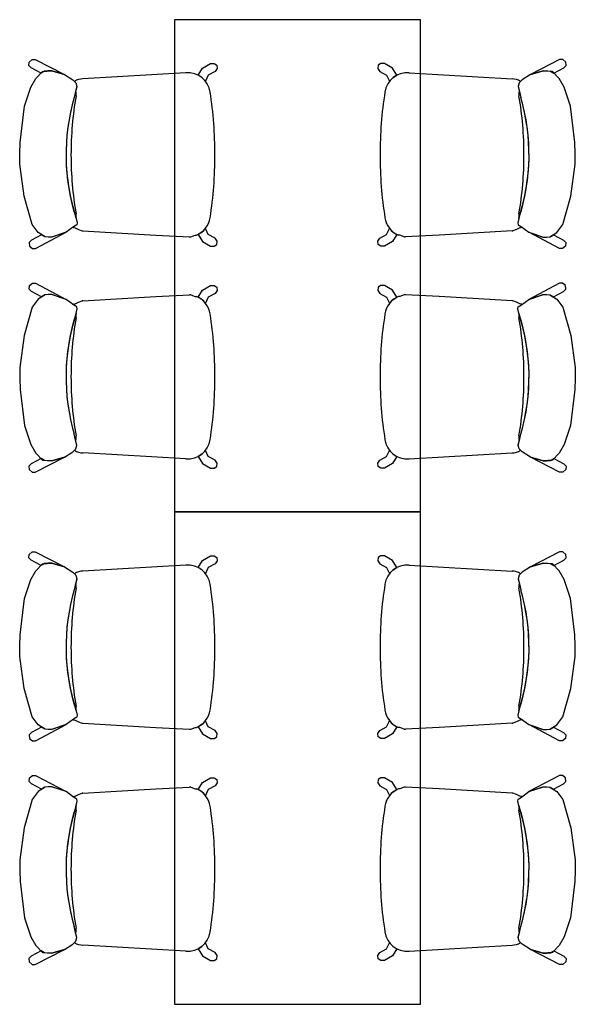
# Model space of a CAD drawing. Header units: metres. Extents: x -1 to 438, y -6 to 53.
# Tile 11 of 149: x 403.51 to 405.09, y 18.73 to 21.53. Entities that reach past the tile are written whole.
import ezdxf

# ---------------------------------------------------------------- set-up
doc = ezdxf.new("R2010")
doc.units = ezdxf.units.M
doc.linetypes.add('CONTINUA', pattern=[0])
doc.layers.add('PA MOBLES ACTUAL', color=7, linetype='CONTINUA', lineweight=25)

msp = doc.modelspace()

# ---------------------------------------------------------------- linework, layer by layer
at = {"layer": 'PA MOBLES ACTUAL', "color": 180, "transparency": 33554687}
for p, q in [((403.5382, 21.3995), (403.5392, 21.4092)), ((403.5451, 21.3926), (403.5382, 21.3995)), ((403.5392, 21.4092), (403.5475, 21.4165)), ((403.5731, 21.3777), (403.5451, 21.3926)), ((403.5475, 21.4165), (403.5565, 21.4165)), ((403.5565, 21.4165), (403.6399, 21.3736)), ((404.032, 21.3918), (404.0541, 21.4048)), ((404.0541, 21.4048), (404.0649, 21.4051)), ((404.0649, 21.4051), (404.0723, 21.4003)), ((404.0723, 21.4003), (404.0737, 21.3906)), ((404.5316, 21.4003), (404.5301, 21.3906)), ((404.5389, 21.4051), (404.5316, 21.4003)), ((404.5497, 21.4048), (404.5389, 21.4051)), ((404.5719, 21.3918), (404.5497, 21.4048)), ((405.0473, 21.4165), (404.964, 21.3736)), ((405.0307, 21.3777), (405.0587, 21.3926)), ((405.0563, 21.4165), (405.0473, 21.4165)), ((405.0646, 21.4092), (405.0563, 21.4165)), ((405.0587, 21.3926), (405.0657, 21.3995)), ((405.0657, 21.3995), (405.0646, 21.4092)), ((403.5581, 21.3623), (403.5769, 21.382)), ((403.5824, 21.3832), (403.5731, 21.3777)), ((403.5769, 21.382), (403.6032, 21.3839)), ((403.5925, 21.3844), (403.5824, 21.3832)), ((403.6032, 21.3844), (403.5925, 21.3844)), ((403.6399, 21.3736), (403.6032, 21.3844)), ((403.6032, 21.3839), (403.6399, 21.3736)), ((403.6399, 21.3736), (403.6634, 21.3585)), ((403.9844, 21.3782), (403.6919, 21.3612)), ((404.0196, 21.3716), (404.032, 21.3918)), ((404.0244, 21.3687), (404.0196, 21.3716)), ((404.0307, 21.3643), (404.0244, 21.3687)), ((404.0404, 21.3546), (404.0307, 21.3643)), ((404.0484, 21.3716), (404.0404, 21.3546)), ((404.068, 21.3821), (404.0484, 21.3716)), ((404.0737, 21.3906), (404.068, 21.3821)), ((404.5301, 21.3906), (404.5358, 21.3821)), ((404.5358, 21.3821), (404.5554, 21.3716)), ((404.5554, 21.3716), (404.5635, 21.3546)), ((404.5635, 21.3546), (404.5731, 21.3643)), ((404.5842, 21.3716), (404.5719, 21.3918)), ((404.5731, 21.3643), (404.5795, 21.3687)), ((404.5795, 21.3687), (404.5842, 21.3716)), ((404.6194, 21.3782), (404.912, 21.3612)), ((404.964, 21.3736), (404.9405, 21.3585)), ((404.964, 21.3736), (405.0006, 21.3844)), ((405.0006, 21.3839), (404.964, 21.3736)), ((405.0006, 21.3844), (405.0113, 21.3844)), ((405.0269, 21.382), (405.0006, 21.3839)), ((405.0113, 21.3844), (405.0214, 21.3832)), ((405.0214, 21.3832), (405.0307, 21.3777)), ((405.0457, 21.3623), (405.0269, 21.382)), ((403.5262, 21.2833), (403.544, 21.3378)), ((403.544, 21.3378), (403.5581, 21.3623)), ((403.6634, 21.3585), (403.6718, 21.3501)), ((403.6746, 21.3397), (403.6671, 21.3087)), ((403.6677, 21.3541), (403.6718, 21.3501)), ((403.6746, 21.3397), (403.6712, 21.3254)), ((403.6718, 21.3501), (403.6746, 21.3397)), ((403.6718, 21.3501), (403.6746, 21.3397)), ((404.932, 21.3501), (404.9292, 21.3397)), ((404.932, 21.3501), (404.9292, 21.3397)), ((404.9292, 21.3397), (404.9327, 21.3254)), ((404.9292, 21.3397), (404.9367, 21.3087)), ((404.9405, 21.3585), (404.932, 21.3501)), ((404.9361, 21.3541), (404.932, 21.3501)), ((405.0598, 21.3378), (405.0457, 21.3623)), ((405.0777, 21.2833), (405.0598, 21.3378)), ((403.6712, 21.3254), (403.6671, 21.3087)), ((404.9327, 21.3254), (404.9367, 21.3087)), ((403.513, 21.1807), (403.5262, 21.2833)), ((405.0908, 21.1807), (405.0777, 21.2833)), ((403.5121, 21.1488), (403.513, 21.1807)), ((405.0918, 21.1488), (405.0908, 21.1807)), ((403.5121, 21.1187), (403.5121, 21.1488)), ((405.0918, 21.1187), (405.0918, 21.1488)), ((403.5252, 21.0274), (403.5121, 21.1187)), ((405.0786, 21.0274), (405.0918, 21.1187)), ((403.5478, 20.9475), (403.5252, 21.0274)), ((405.0561, 20.9475), (405.0786, 21.0274)), ((403.5647, 20.924), (403.5478, 20.9475)), ((403.6746, 20.9465), (403.6652, 20.9409)), ((403.6746, 20.9465), (403.6652, 20.9409)), ((403.6728, 20.9644), (403.6756, 20.9522)), ((403.6728, 20.9644), (403.6756, 20.9522)), ((403.6756, 20.9522), (403.6746, 20.9465)), ((403.6756, 20.9522), (403.6746, 20.9465)), ((404.9311, 20.9644), (404.9283, 20.9522)), ((404.9311, 20.9644), (404.9283, 20.9522)), ((404.9283, 20.9522), (404.9292, 20.9465)), ((404.9283, 20.9522), (404.9292, 20.9465)), ((404.9292, 20.9465), (404.9386, 20.9409)), ((404.9292, 20.9465), (404.9386, 20.9409)), ((405.0391, 20.924), (405.0561, 20.9475)), ((403.5739, 20.9174), (403.5458, 20.9025)), ((403.5573, 20.8786), (403.6446, 20.9249)), ((403.5844, 20.9117), (403.5647, 20.924)), ((403.5832, 20.9119), (403.5739, 20.9174)), ((403.6446, 20.9249), (403.6023, 20.9108)), ((403.6446, 20.9249), (403.6039, 20.9107)), ((403.6652, 20.9409), (403.6446, 20.9249)), ((403.6652, 20.9409), (403.6636, 20.9396)), ((403.666, 20.9375), (403.6675, 20.9382)), ((403.6675, 20.9382), (403.679, 20.9332)), ((403.679, 20.9332), (403.6901, 20.9291)), ((403.6919, 20.9291), (403.8987, 20.9171)), ((403.8987, 20.9171), (403.9945, 20.9119)), ((403.9988, 20.9123), (404.0105, 20.9167)), ((404.0105, 20.9167), (404.0148, 20.9166)), ((404.0244, 20.9216), (404.0196, 20.9187)), ((404.0196, 20.9187), (404.032, 20.8986)), ((404.0307, 20.9261), (404.0244, 20.9216)), ((404.0404, 20.9357), (404.0307, 20.9261)), ((404.0484, 20.9187), (404.0404, 20.9357)), ((404.068, 20.9082), (404.0484, 20.9187)), ((404.5358, 20.9082), (404.5554, 20.9187)), ((404.5554, 20.9187), (404.5635, 20.9357)), ((404.5635, 20.9357), (404.5731, 20.9261)), ((404.5842, 20.9187), (404.5719, 20.8986)), ((404.5731, 20.9261), (404.5795, 20.9216)), ((404.5795, 20.9216), (404.5842, 20.9187)), ((404.5933, 20.9167), (404.5891, 20.9166)), ((404.605, 20.9123), (404.5933, 20.9167)), ((404.7051, 20.9171), (404.6093, 20.9119)), ((404.912, 20.9291), (404.7051, 20.9171)), ((404.9248, 20.9332), (404.9137, 20.9291)), ((404.9364, 20.9382), (404.9248, 20.9332)), ((404.9378, 20.9375), (404.9364, 20.9382)), ((404.9386, 20.9409), (404.9403, 20.9396)), ((404.9386, 20.9409), (404.9593, 20.9249)), ((404.9593, 20.9249), (405.0016, 20.9108)), ((405.0466, 20.8786), (404.9593, 20.9249)), ((404.9593, 20.9249), (404.9999, 20.9107)), ((405.0194, 20.9117), (405.0391, 20.924)), ((405.0207, 20.9119), (405.03, 20.9174)), ((405.03, 20.9174), (405.058, 20.9025)), ((403.5458, 20.9025), (403.5389, 20.8956)), ((403.5389, 20.8956), (403.5399, 20.8859)), ((403.5932, 20.9107), (403.5832, 20.9119)), ((403.6023, 20.9108), (403.5844, 20.9117)), ((403.6039, 20.9107), (403.5932, 20.9107)), ((404.032, 20.8986), (404.0541, 20.8855)), ((404.0649, 20.8852), (404.0723, 20.89)), ((404.0737, 20.8997), (404.068, 20.9082)), ((404.0723, 20.89), (404.0737, 20.8997)), ((404.5301, 20.8997), (404.5358, 20.9082)), ((404.5316, 20.89), (404.5301, 20.8997)), ((404.5389, 20.8852), (404.5316, 20.89)), ((404.5719, 20.8986), (404.5497, 20.8855)), ((404.9999, 20.9107), (405.0106, 20.9107)), ((405.0016, 20.9108), (405.0194, 20.9117)), ((405.0106, 20.9107), (405.0207, 20.9119)), ((405.058, 20.9025), (405.0649, 20.8956)), ((405.0649, 20.8956), (405.0639, 20.8859)), ((403.5399, 20.8859), (403.5483, 20.8786)), ((403.5483, 20.8786), (403.5573, 20.8786)), ((404.0541, 20.8855), (404.0649, 20.8852)), ((404.5497, 20.8855), (404.5389, 20.8852)), ((405.0556, 20.8786), (405.0466, 20.8786)), ((405.0639, 20.8859), (405.0556, 20.8786)), ((403.5399, 20.7733), (403.5483, 20.7806)), ((403.5483, 20.7806), (403.5573, 20.7806)), ((403.5573, 20.7806), (403.6446, 20.7343)), ((405.0466, 20.7806), (404.9593, 20.7343)), ((405.0556, 20.7806), (405.0466, 20.7806)), ((405.0639, 20.7733), (405.0556, 20.7806)), ((403.5389, 20.7636), (403.5399, 20.7733)), ((403.5458, 20.7567), (403.5389, 20.7636)), ((403.5739, 20.7418), (403.5458, 20.7567)), ((403.5932, 20.7485), (403.5832, 20.7473)), ((403.6023, 20.7484), (403.5844, 20.7474)), ((403.6039, 20.7485), (403.5932, 20.7485)), ((403.6446, 20.7343), (403.6023, 20.7484)), ((403.6446, 20.7343), (403.6039, 20.7485)), ((404.0196, 20.7405), (404.032, 20.7606)), ((404.032, 20.7606), (404.0541, 20.7737)), ((404.068, 20.751), (404.0484, 20.7405)), ((404.0541, 20.7737), (404.0649, 20.774)), ((404.0649, 20.774), (404.0723, 20.7691)), ((404.0737, 20.7595), (404.068, 20.751)), ((404.0723, 20.7691), (404.0737, 20.7595)), ((404.5316, 20.7691), (404.5301, 20.7595)), ((404.5301, 20.7595), (404.5358, 20.751)), ((404.5389, 20.774), (404.5316, 20.7691)), ((404.5358, 20.751), (404.5554, 20.7405)), ((404.5497, 20.7737), (404.5389, 20.774)), ((404.5719, 20.7606), (404.5497, 20.7737)), ((404.5842, 20.7405), (404.5719, 20.7606)), ((404.9593, 20.7343), (404.9999, 20.7485)), ((404.9593, 20.7343), (405.0016, 20.7484)), ((404.9999, 20.7485), (405.0106, 20.7485)), ((405.0016, 20.7484), (405.0194, 20.7474)), ((405.0106, 20.7485), (405.0207, 20.7473)), ((405.03, 20.7418), (405.058, 20.7567)), ((405.058, 20.7567), (405.0649, 20.7636)), ((405.0649, 20.7636), (405.0639, 20.7733)), ((403.5647, 20.7352), (403.5478, 20.7117)), ((403.5844, 20.7474), (403.5647, 20.7352)), ((403.5832, 20.7473), (403.5739, 20.7418)), ((403.6652, 20.7183), (403.6446, 20.7343)), ((403.666, 20.7217), (403.6675, 20.721)), ((403.6675, 20.721), (403.679, 20.7259)), ((403.679, 20.7259), (403.6901, 20.7301)), ((403.6919, 20.7301), (403.8987, 20.7421)), ((403.8987, 20.7421), (403.9945, 20.7472)), ((403.9988, 20.7468), (404.0105, 20.7425)), ((404.0105, 20.7425), (404.0148, 20.7426)), ((404.0244, 20.7376), (404.0196, 20.7405)), ((404.0307, 20.7331), (404.0244, 20.7376)), ((404.0404, 20.7235), (404.0307, 20.7331)), ((404.0484, 20.7405), (404.0404, 20.7235)), ((404.5554, 20.7405), (404.5635, 20.7235)), ((404.5635, 20.7235), (404.5731, 20.7331)), ((404.5731, 20.7331), (404.5795, 20.7376)), ((404.5795, 20.7376), (404.5842, 20.7405)), ((404.5933, 20.7425), (404.5891, 20.7426)), ((404.605, 20.7468), (404.5933, 20.7425)), ((404.7051, 20.7421), (404.6093, 20.7472)), ((404.912, 20.7301), (404.7051, 20.7421)), ((404.9248, 20.7259), (404.9137, 20.7301)), ((404.9364, 20.721), (404.9248, 20.7259)), ((404.9378, 20.7217), (404.9364, 20.721)), ((404.9386, 20.7183), (404.9593, 20.7343)), ((405.0194, 20.7474), (405.0391, 20.7352)), ((405.0207, 20.7473), (405.03, 20.7418)), ((405.0391, 20.7352), (405.0561, 20.7117)), ((403.5478, 20.7117), (403.5252, 20.6317)), ((403.6652, 20.7183), (403.6636, 20.7196)), ((403.6746, 20.7126), (403.6652, 20.7183)), ((403.6746, 20.7126), (403.6652, 20.7183)), ((403.6728, 20.6948), (403.6756, 20.707)), ((403.6728, 20.6948), (403.6756, 20.707)), ((403.6756, 20.707), (403.6746, 20.7126)), ((403.6756, 20.707), (403.6746, 20.7126)), ((404.9283, 20.707), (404.9292, 20.7126)), ((404.9283, 20.707), (404.9292, 20.7126)), ((404.9311, 20.6948), (404.9283, 20.707)), ((404.9311, 20.6948), (404.9283, 20.707)), ((404.9292, 20.7126), (404.9386, 20.7183)), ((404.9292, 20.7126), (404.9386, 20.7183)), ((404.9386, 20.7183), (404.9403, 20.7196)), ((405.0561, 20.7117), (405.0786, 20.6317)), ((403.5252, 20.6317), (403.5121, 20.5405)), ((405.0786, 20.6317), (405.0918, 20.5405)), ((403.5121, 20.5405), (403.5121, 20.5104)), ((405.0918, 20.5405), (405.0918, 20.5104)), ((403.5121, 20.5104), (403.513, 20.4784)), ((405.0918, 20.5104), (405.0908, 20.4784)), ((403.513, 20.4784), (403.5262, 20.3759)), ((405.0908, 20.4784), (405.0777, 20.3759)), ((403.5262, 20.3759), (403.544, 20.3214)), ((405.0777, 20.3759), (405.0598, 20.3214)), ((403.6712, 20.3338), (403.6671, 20.3505)), ((403.6746, 20.3195), (403.6671, 20.3505)), ((403.6746, 20.3195), (403.6712, 20.3338)), ((404.9292, 20.3195), (404.9367, 20.3505)), ((404.9292, 20.3195), (404.9327, 20.3338)), ((404.9327, 20.3338), (404.9367, 20.3505)), ((403.544, 20.3214), (403.5581, 20.2969)), ((403.6399, 20.2856), (403.6634, 20.3007)), ((403.6634, 20.3007), (403.6718, 20.3091)), ((403.6677, 20.305), (403.6718, 20.3091)), ((403.6718, 20.3091), (403.6746, 20.3195)), ((403.6718, 20.3091), (403.6746, 20.3195)), ((404.0404, 20.3045), (404.0307, 20.2949)), ((404.0484, 20.2876), (404.0404, 20.3045)), ((404.5554, 20.2876), (404.5635, 20.3045)), ((404.5635, 20.3045), (404.5731, 20.2949)), ((404.932, 20.3091), (404.9292, 20.3195)), ((404.932, 20.3091), (404.9292, 20.3195)), ((404.9361, 20.305), (404.932, 20.3091)), ((404.9405, 20.3007), (404.932, 20.3091)), ((404.964, 20.2856), (404.9405, 20.3007)), ((405.0598, 20.3214), (405.0457, 20.2969)), ((403.5731, 20.2815), (403.5451, 20.2666)), ((403.5565, 20.2427), (403.6399, 20.2856)), ((403.5581, 20.2969), (403.5769, 20.2772)), ((403.5824, 20.276), (403.5731, 20.2815)), ((403.5769, 20.2772), (403.6032, 20.2753)), ((403.5925, 20.2748), (403.5824, 20.276)), ((403.6032, 20.2748), (403.5925, 20.2748)), ((403.6032, 20.2753), (403.6399, 20.2856)), ((403.6399, 20.2856), (403.6032, 20.2748)), ((403.9844, 20.281), (403.6919, 20.298)), ((404.0244, 20.2904), (404.0196, 20.2875)), ((404.0196, 20.2875), (404.032, 20.2674)), ((404.0307, 20.2949), (404.0244, 20.2904)), ((404.068, 20.2771), (404.0484, 20.2876)), ((404.0737, 20.2686), (404.068, 20.2771)), ((404.5301, 20.2686), (404.5358, 20.2771)), ((404.5358, 20.2771), (404.5554, 20.2876)), ((404.5842, 20.2875), (404.5719, 20.2674)), ((404.5731, 20.2949), (404.5795, 20.2904)), ((404.5795, 20.2904), (404.5842, 20.2875)), ((404.6194, 20.281), (404.912, 20.298)), ((405.0006, 20.2753), (404.964, 20.2856)), ((405.0473, 20.2427), (404.964, 20.2856)), ((404.964, 20.2856), (405.0006, 20.2748)), ((405.0269, 20.2772), (405.0006, 20.2753)), ((405.0006, 20.2748), (405.0113, 20.2748)), ((405.0113, 20.2748), (405.0214, 20.276)), ((405.0214, 20.276), (405.0307, 20.2815)), ((405.0457, 20.2969), (405.0269, 20.2772)), ((405.0307, 20.2815), (405.0587, 20.2666)), ((403.5451, 20.2666), (403.5382, 20.2597)), ((403.5382, 20.2597), (403.5392, 20.25)), ((403.5392, 20.25), (403.5475, 20.2427)), ((404.032, 20.2674), (404.0541, 20.2544)), ((404.0541, 20.2544), (404.0649, 20.2541)), ((404.0649, 20.2541), (404.0723, 20.2589)), ((404.0723, 20.2589), (404.0737, 20.2686)), ((404.5316, 20.2589), (404.5301, 20.2686)), ((404.5389, 20.2541), (404.5316, 20.2589)), ((404.5497, 20.2544), (404.5389, 20.2541)), ((404.5719, 20.2674), (404.5497, 20.2544)), ((405.0646, 20.25), (405.0563, 20.2427)), ((405.0587, 20.2666), (405.0657, 20.2597)), ((405.0657, 20.2597), (405.0646, 20.25)), ((403.5475, 20.2427), (403.5565, 20.2427)), ((405.0563, 20.2427), (405.0473, 20.2427)), ((403.5382, 19.9995), (403.5392, 20.0092)), ((403.5451, 19.9926), (403.5382, 19.9995)), ((403.5392, 20.0092), (403.5475, 20.0165)), ((403.5731, 19.9777), (403.5451, 19.9926)), ((403.5475, 20.0165), (403.5565, 20.0165)), ((403.5565, 20.0165), (403.6399, 19.9736)), ((404.032, 19.9918), (404.0541, 20.0048)), ((404.0541, 20.0048), (404.0649, 20.0051)), ((404.0649, 20.0051), (404.0723, 20.0003)), ((404.0723, 20.0003), (404.0737, 19.9906)), ((404.5316, 20.0003), (404.5301, 19.9906)), ((404.5389, 20.0051), (404.5316, 20.0003)), ((404.5497, 20.0048), (404.5389, 20.0051)), ((404.5719, 19.9918), (404.5497, 20.0048)), ((405.0473, 20.0165), (404.964, 19.9736)), ((405.0307, 19.9777), (405.0587, 19.9926)), ((405.0563, 20.0165), (405.0473, 20.0165)), ((405.0646, 20.0092), (405.0563, 20.0165)), ((405.0587, 19.9926), (405.0657, 19.9995)), ((405.0657, 19.9995), (405.0646, 20.0092)), ((403.5581, 19.9623), (403.5769, 19.982)), ((403.5824, 19.9832), (403.5731, 19.9777)), ((403.5769, 19.982), (403.6032, 19.9839)), ((403.5925, 19.9844), (403.5824, 19.9832)), ((403.6032, 19.9844), (403.5925, 19.9844)), ((403.6399, 19.9736), (403.6032, 19.9844)), ((403.6032, 19.9839), (403.6399, 19.9736)), ((403.6399, 19.9736), (403.6634, 19.9585)), ((403.9844, 19.9782), (403.6919, 19.9612)), ((404.0196, 19.9716), (404.032, 19.9918)), ((404.0244, 19.9687), (404.0196, 19.9716)), ((404.0307, 19.9643), (404.0244, 19.9687)), ((404.0404, 19.9546), (404.0307, 19.9643)), ((404.0484, 19.9716), (404.0404, 19.9546)), ((404.068, 19.9821), (404.0484, 19.9716)), ((404.0737, 19.9906), (404.068, 19.9821)), ((404.5301, 19.9906), (404.5358, 19.9821)), ((404.5358, 19.9821), (404.5554, 19.9716)), ((404.5554, 19.9716), (404.5635, 19.9546)), ((404.5635, 19.9546), (404.5731, 19.9643)), ((404.5842, 19.9716), (404.5719, 19.9918)), ((404.5731, 19.9643), (404.5795, 19.9687)), ((404.5795, 19.9687), (404.5842, 19.9716)), ((404.6194, 19.9782), (404.912, 19.9612)), ((404.964, 19.9736), (404.9405, 19.9585)), ((404.964, 19.9736), (405.0006, 19.9844)), ((405.0006, 19.9839), (404.964, 19.9736)), ((405.0006, 19.9844), (405.0113, 19.9844)), ((405.0269, 19.982), (405.0006, 19.9839)), ((405.0113, 19.9844), (405.0214, 19.9832)), ((405.0214, 19.9832), (405.0307, 19.9777)), ((405.0457, 19.9623), (405.0269, 19.982)), ((403.5262, 19.8833), (403.544, 19.9378)), ((403.544, 19.9378), (403.5581, 19.9623)), ((403.6634, 19.9585), (403.6718, 19.9501)), ((403.6746, 19.9397), (403.6671, 19.9087)), ((403.6677, 19.9541), (403.6718, 19.9501)), ((403.6746, 19.9397), (403.6712, 19.9254)), ((403.6718, 19.9501), (403.6746, 19.9397)), ((403.6718, 19.9501), (403.6746, 19.9397)), ((404.932, 19.9501), (404.9292, 19.9397)), ((404.932, 19.9501), (404.9292, 19.9397)), ((404.9292, 19.9397), (404.9327, 19.9254)), ((404.9292, 19.9397), (404.9367, 19.9087)), ((404.9405, 19.9585), (404.932, 19.9501)), ((404.9361, 19.9541), (404.932, 19.9501)), ((405.0598, 19.9378), (405.0457, 19.9623)), ((405.0777, 19.8833), (405.0598, 19.9378)), ((403.6712, 19.9254), (403.6671, 19.9087)), ((404.9327, 19.9254), (404.9367, 19.9087)), ((403.513, 19.7807), (403.5262, 19.8833)), ((405.0908, 19.7807), (405.0777, 19.8833)), ((403.5121, 19.7488), (403.513, 19.7807)), ((405.0918, 19.7488), (405.0908, 19.7807)), ((403.5121, 19.7187), (403.5121, 19.7488)), ((405.0918, 19.7187), (405.0918, 19.7488)), ((403.5252, 19.6274), (403.5121, 19.7187)), ((405.0786, 19.6274), (405.0918, 19.7187)), ((403.5478, 19.5475), (403.5252, 19.6274)), ((405.0561, 19.5475), (405.0786, 19.6274)), ((403.5647, 19.524), (403.5478, 19.5475)), ((403.6746, 19.5465), (403.6652, 19.5409)), ((403.6746, 19.5465), (403.6652, 19.5409)), ((403.6728, 19.5644), (403.6756, 19.5522)), ((403.6728, 19.5644), (403.6756, 19.5522)), ((403.6756, 19.5522), (403.6746, 19.5465)), ((403.6756, 19.5522), (403.6746, 19.5465)), ((404.9311, 19.5644), (404.9283, 19.5522)), ((404.9311, 19.5644), (404.9283, 19.5522)), ((404.9283, 19.5522), (404.9292, 19.5465)), ((404.9283, 19.5522), (404.9292, 19.5465)), ((404.9292, 19.5465), (404.9386, 19.5409)), ((404.9292, 19.5465), (404.9386, 19.5409)), ((405.0391, 19.524), (405.0561, 19.5475)), ((403.5739, 19.5174), (403.5458, 19.5025)), ((403.5573, 19.4786), (403.6446, 19.5249)), ((403.5844, 19.5117), (403.5647, 19.524)), ((403.5832, 19.5119), (403.5739, 19.5174)), ((403.6446, 19.5249), (403.6023, 19.5108)), ((403.6446, 19.5249), (403.6039, 19.5107)), ((403.6652, 19.5409), (403.6446, 19.5249)), ((403.6652, 19.5409), (403.6636, 19.5396)), ((403.666, 19.5375), (403.6675, 19.5382)), ((403.6675, 19.5382), (403.679, 19.5332)), ((403.679, 19.5332), (403.6901, 19.5291)), ((403.6919, 19.5291), (403.8987, 19.5171)), ((403.8987, 19.5171), (403.9945, 19.5119)), ((403.9988, 19.5123), (404.0105, 19.5167)), ((404.0105, 19.5167), (404.0148, 19.5166)), ((404.0244, 19.5216), (404.0196, 19.5187)), ((404.0196, 19.5187), (404.032, 19.4986)), ((404.0307, 19.5261), (404.0244, 19.5216)), ((404.0404, 19.5357), (404.0307, 19.5261)), ((404.0484, 19.5187), (404.0404, 19.5357)), ((404.068, 19.5082), (404.0484, 19.5187)), ((404.5358, 19.5082), (404.5554, 19.5187)), ((404.5554, 19.5187), (404.5635, 19.5357)), ((404.5635, 19.5357), (404.5731, 19.5261)), ((404.5842, 19.5187), (404.5719, 19.4986)), ((404.5731, 19.5261), (404.5795, 19.5216)), ((404.5795, 19.5216), (404.5842, 19.5187)), ((404.5933, 19.5167), (404.5891, 19.5166)), ((404.605, 19.5123), (404.5933, 19.5167)), ((404.7051, 19.5171), (404.6093, 19.5119)), ((404.912, 19.5291), (404.7051, 19.5171)), ((404.9248, 19.5332), (404.9137, 19.5291)), ((404.9364, 19.5382), (404.9248, 19.5332)), ((404.9378, 19.5375), (404.9364, 19.5382)), ((404.9386, 19.5409), (404.9403, 19.5396)), ((404.9386, 19.5409), (404.9593, 19.5249)), ((404.9593, 19.5249), (405.0016, 19.5108)), ((405.0466, 19.4786), (404.9593, 19.5249)), ((404.9593, 19.5249), (404.9999, 19.5107)), ((405.0194, 19.5117), (405.0391, 19.524)), ((405.0207, 19.5119), (405.03, 19.5174)), ((405.03, 19.5174), (405.058, 19.5025)), ((403.5458, 19.5025), (403.5389, 19.4956)), ((403.5389, 19.4956), (403.5399, 19.4859)), ((403.5932, 19.5107), (403.5832, 19.5119)), ((403.6023, 19.5108), (403.5844, 19.5117)), ((403.6039, 19.5107), (403.5932, 19.5107)), ((404.032, 19.4986), (404.0541, 19.4855)), ((404.0649, 19.4852), (404.0723, 19.49)), ((404.0737, 19.4997), (404.068, 19.5082)), ((404.0723, 19.49), (404.0737, 19.4997)), ((404.5301, 19.4997), (404.5358, 19.5082)), ((404.5316, 19.49), (404.5301, 19.4997)), ((404.5389, 19.4852), (404.5316, 19.49)), ((404.5719, 19.4986), (404.5497, 19.4855)), ((404.9999, 19.5107), (405.0106, 19.5107)), ((405.0016, 19.5108), (405.0194, 19.5117)), ((405.0106, 19.5107), (405.0207, 19.5119)), ((405.058, 19.5025), (405.0649, 19.4956)), ((405.0649, 19.4956), (405.0639, 19.4859)), ((403.5399, 19.4859), (403.5483, 19.4786)), ((403.5483, 19.4786), (403.5573, 19.4786)), ((404.0541, 19.4855), (404.0649, 19.4852)), ((404.5497, 19.4855), (404.5389, 19.4852)), ((405.0556, 19.4786), (405.0466, 19.4786)), ((405.0639, 19.4859), (405.0556, 19.4786)), ((403.5399, 19.3733), (403.5483, 19.3806)), ((403.5483, 19.3806), (403.5573, 19.3806)), ((403.5573, 19.3806), (403.6446, 19.3343)), ((405.0466, 19.3806), (404.9593, 19.3343)), ((405.0556, 19.3806), (405.0466, 19.3806)), ((405.0639, 19.3733), (405.0556, 19.3806)), ((403.5389, 19.3636), (403.5399, 19.3733)), ((403.5458, 19.3567), (403.5389, 19.3636)), ((403.5739, 19.3418), (403.5458, 19.3567)), ((403.5932, 19.3485), (403.5832, 19.3473)), ((403.6023, 19.3484), (403.5844, 19.3474)), ((403.6039, 19.3485), (403.5932, 19.3485)), ((403.6446, 19.3343), (403.6023, 19.3484)), ((403.6446, 19.3343), (403.6039, 19.3485)), ((404.0196, 19.3405), (404.032, 19.3606)), ((404.032, 19.3606), (404.0541, 19.3737)), ((404.068, 19.351), (404.0484, 19.3405)), ((404.0541, 19.3737), (404.0649, 19.374)), ((404.0649, 19.374), (404.0723, 19.3691)), ((404.0737, 19.3595), (404.068, 19.351)), ((404.0723, 19.3691), (404.0737, 19.3595)), ((404.5316, 19.3691), (404.5301, 19.3595)), ((404.5301, 19.3595), (404.5358, 19.351)), ((404.5389, 19.374), (404.5316, 19.3691)), ((404.5358, 19.351), (404.5554, 19.3405)), ((404.5497, 19.3737), (404.5389, 19.374)), ((404.5719, 19.3606), (404.5497, 19.3737)), ((404.5842, 19.3405), (404.5719, 19.3606)), ((404.9593, 19.3343), (404.9999, 19.3485)), ((404.9593, 19.3343), (405.0016, 19.3484)), ((404.9999, 19.3485), (405.0106, 19.3485)), ((405.0016, 19.3484), (405.0194, 19.3474)), ((405.0106, 19.3485), (405.0207, 19.3473)), ((405.03, 19.3418), (405.058, 19.3567)), ((405.058, 19.3567), (405.0649, 19.3636)), ((405.0649, 19.3636), (405.0639, 19.3733)), ((403.5647, 19.3352), (403.5478, 19.3117)), ((403.5844, 19.3474), (403.5647, 19.3352)), ((403.5832, 19.3473), (403.5739, 19.3418)), ((403.6652, 19.3183), (403.6446, 19.3343)), ((403.666, 19.3217), (403.6675, 19.321)), ((403.6675, 19.321), (403.679, 19.3259)), ((403.679, 19.3259), (403.6901, 19.3301)), ((403.6919, 19.3301), (403.8987, 19.3421)), ((403.8987, 19.3421), (403.9945, 19.3472)), ((403.9988, 19.3468), (404.0105, 19.3425)), ((404.0105, 19.3425), (404.0148, 19.3426)), ((404.0244, 19.3376), (404.0196, 19.3405)), ((404.0307, 19.3331), (404.0244, 19.3376)), ((404.0404, 19.3235), (404.0307, 19.3331)), ((404.0484, 19.3405), (404.0404, 19.3235)), ((404.5554, 19.3405), (404.5635, 19.3235)), ((404.5635, 19.3235), (404.5731, 19.3331)), ((404.5731, 19.3331), (404.5795, 19.3376)), ((404.5795, 19.3376), (404.5842, 19.3405)), ((404.5933, 19.3425), (404.5891, 19.3426)), ((404.605, 19.3468), (404.5933, 19.3425)), ((404.7051, 19.3421), (404.6093, 19.3472)), ((404.912, 19.3301), (404.7051, 19.3421)), ((404.9248, 19.3259), (404.9137, 19.3301)), ((404.9364, 19.321), (404.9248, 19.3259)), ((404.9378, 19.3217), (404.9364, 19.321)), ((404.9386, 19.3183), (404.9593, 19.3343)), ((405.0194, 19.3474), (405.0391, 19.3352)), ((405.0207, 19.3473), (405.03, 19.3418)), ((405.0391, 19.3352), (405.0561, 19.3117)), ((403.5478, 19.3117), (403.5252, 19.2317)), ((403.6652, 19.3183), (403.6636, 19.3196)), ((403.6746, 19.3126), (403.6652, 19.3183)), ((403.6746, 19.3126), (403.6652, 19.3183)), ((403.6728, 19.2948), (403.6756, 19.307)), ((403.6728, 19.2948), (403.6756, 19.307)), ((403.6756, 19.307), (403.6746, 19.3126)), ((403.6756, 19.307), (403.6746, 19.3126)), ((404.9283, 19.307), (404.9292, 19.3126)), ((404.9283, 19.307), (404.9292, 19.3126)), ((404.9311, 19.2948), (404.9283, 19.307)), ((404.9311, 19.2948), (404.9283, 19.307)), ((404.9292, 19.3126), (404.9386, 19.3183)), ((404.9292, 19.3126), (404.9386, 19.3183)), ((404.9386, 19.3183), (404.9403, 19.3196)), ((405.0561, 19.3117), (405.0786, 19.2317)), ((403.5252, 19.2317), (403.5121, 19.1405)), ((405.0786, 19.2317), (405.0918, 19.1405)), ((403.5121, 19.1405), (403.5121, 19.1104)), ((405.0918, 19.1405), (405.0918, 19.1104)), ((403.5121, 19.1104), (403.513, 19.0784)), ((405.0918, 19.1104), (405.0908, 19.0784)), ((403.513, 19.0784), (403.5262, 18.9759)), ((405.0908, 19.0784), (405.0777, 18.9759)), ((403.5262, 18.9759), (403.544, 18.9214)), ((405.0777, 18.9759), (405.0598, 18.9214)), ((403.6712, 18.9338), (403.6671, 18.9505)), ((403.6746, 18.9195), (403.6671, 18.9505)), ((403.6746, 18.9195), (403.6712, 18.9338)), ((404.9292, 18.9195), (404.9367, 18.9505)), ((404.9292, 18.9195), (404.9327, 18.9338)), ((404.9327, 18.9338), (404.9367, 18.9505)), ((403.544, 18.9214), (403.5581, 18.8969)), ((403.6399, 18.8856), (403.6634, 18.9007)), ((403.6634, 18.9007), (403.6718, 18.9091)), ((403.6677, 18.905), (403.6718, 18.9091)), ((403.6718, 18.9091), (403.6746, 18.9195)), ((403.6718, 18.9091), (403.6746, 18.9195)), ((404.0404, 18.9045), (404.0307, 18.8949)), ((404.0484, 18.8876), (404.0404, 18.9045)), ((404.5554, 18.8876), (404.5635, 18.9045)), ((404.5635, 18.9045), (404.5731, 18.8949)), ((404.932, 18.9091), (404.9292, 18.9195)), ((404.932, 18.9091), (404.9292, 18.9195)), ((404.9361, 18.905), (404.932, 18.9091)), ((404.9405, 18.9007), (404.932, 18.9091)), ((404.964, 18.8856), (404.9405, 18.9007)), ((405.0598, 18.9214), (405.0457, 18.8969)), ((403.5731, 18.8815), (403.5451, 18.8666)), ((403.5565, 18.8427), (403.6399, 18.8856)), ((403.5581, 18.8969), (403.5769, 18.8772)), ((403.5824, 18.876), (403.5731, 18.8815)), ((403.5769, 18.8772), (403.6032, 18.8753)), ((403.5925, 18.8748), (403.5824, 18.876)), ((403.6032, 18.8748), (403.5925, 18.8748)), ((403.6032, 18.8753), (403.6399, 18.8856)), ((403.6399, 18.8856), (403.6032, 18.8748)), ((403.9844, 18.881), (403.6919, 18.898)), ((404.0244, 18.8904), (404.0196, 18.8875)), ((404.0196, 18.8875), (404.032, 18.8674)), ((404.0307, 18.8949), (404.0244, 18.8904)), ((404.068, 18.8771), (404.0484, 18.8876)), ((404.0737, 18.8686), (404.068, 18.8771)), ((404.5301, 18.8686), (404.5358, 18.8771)), ((404.5358, 18.8771), (404.5554, 18.8876)), ((404.5842, 18.8875), (404.5719, 18.8674)), ((404.5731, 18.8949), (404.5795, 18.8904)), ((404.5795, 18.8904), (404.5842, 18.8875)), ((404.6194, 18.881), (404.912, 18.898)), ((405.0006, 18.8753), (404.964, 18.8856)), ((405.0473, 18.8427), (404.964, 18.8856)), ((404.964, 18.8856), (405.0006, 18.8748)), ((405.0269, 18.8772), (405.0006, 18.8753)), ((405.0006, 18.8748), (405.0113, 18.8748)), ((405.0113, 18.8748), (405.0214, 18.876)), ((405.0214, 18.876), (405.0307, 18.8815)), ((405.0457, 18.8969), (405.0269, 18.8772)), ((405.0307, 18.8815), (405.0587, 18.8666)), ((403.5451, 18.8666), (403.5382, 18.8597)), ((403.5382, 18.8597), (403.5392, 18.85)), ((403.5392, 18.85), (403.5475, 18.8427)), ((404.032, 18.8674), (404.0541, 18.8544)), ((404.0541, 18.8544), (404.0649, 18.8541)), ((404.0649, 18.8541), (404.0723, 18.8589)), ((404.0723, 18.8589), (404.0737, 18.8686)), ((404.5316, 18.8589), (404.5301, 18.8686)), ((404.5389, 18.8541), (404.5316, 18.8589)), ((404.5497, 18.8544), (404.5389, 18.8541)), ((404.5719, 18.8674), (404.5497, 18.8544)), ((405.0646, 18.85), (405.0563, 18.8427)), ((405.0587, 18.8666), (405.0657, 18.8597)), ((405.0657, 18.8597), (405.0646, 18.85)), ((403.5475, 18.8427), (403.5565, 18.8427)), ((405.0563, 18.8427), (405.0473, 18.8427))]:
    msp.add_line(p, q, dxfattribs=at)
at = {"layer": 'PA MOBLES ACTUAL', "transparency": 33554687}
for points in [[(403.9519, 20.1296), (404.6519, 20.1296), (404.6519, 21.5296), (403.9519, 21.5296), (403.9519, 20.1296)], [(403.9519, 18.7296), (404.6519, 18.7296), (404.6519, 20.1296), (403.9519, 20.1296), (403.9519, 18.7296)]]:
    msp.add_lwpolyline(points, close=True, dxfattribs=at)
at = {"layer": 'PA MOBLES ACTUAL', "color": 180, "transparency": 33554687}
for centre, radius, start, end in [((403.9908, 21.3154), 0.0631, 7.7471, 95.8066), ((404.613, 21.3154), 0.0631, 84.1934, 172.2529), ((403.6901, 21.3224), 0.0388, 87.4403, 125.231), ((404.9137, 21.3224), 0.0388, 54.769, 92.5597), ((404.2215, 21.1456), 0.5778, 163.6055, 198.0151), ((404.2215, 21.1456), 0.5778, 163.6055, 198.2712), ((404.644, 21.1458), 0.9861, 170.2326, 180.0393), ((404.644, 21.1458), 0.9861, 170.2326, 180.0393), ((403.6557, 21.3178), 0.0172, 344.0881, 25.9942), ((403.6557, 21.3178), 0.0172, 344.0881, 25.9942), ((403.0192, 21.1559), 1.0477, 359.4108, 9.2262), ((405.5847, 21.1559), 1.0477, 170.7738, 180.5892), ((404.9481, 21.3178), 0.0172, 154.0058, 195.9119), ((404.9481, 21.3178), 0.0172, 154.0058, 195.9119), ((404.3824, 21.1456), 0.5778, 341.7288, 16.3945), ((403.9598, 21.1458), 0.9861, 359.9607, 9.7674), ((403.9598, 21.1458), 0.9861, 359.9607, 9.7674), ((404.3824, 21.1456), 0.5778, 341.9849, 16.3945), ((404.644, 21.1445), 0.9861, 179.9607, 189.7674), ((404.644, 21.1445), 0.9861, 179.9607, 189.7674), ((403.0192, 21.1344), 1.0477, 350.7738, 0.5892), ((405.5847, 21.1344), 1.0477, 179.4108, 189.2262), ((403.9598, 21.1445), 0.9861, 350.2326, 0.0393), ((403.9598, 21.1445), 0.9861, 350.2326, 0.0393), ((403.6557, 20.9725), 0.0172, 340.9011, 15.9119), ((403.6557, 20.9725), 0.0172, 340.9011, 15.9119), ((404.9481, 20.9725), 0.0172, 164.0881, 199.0989), ((404.9481, 20.9725), 0.0172, 164.0881, 199.0989), ((404.2215, 21.1456), 0.5778, 198.0151, 198.2712), ((403.9908, 20.9749), 0.0631, 292.3456, 352.2529), ((404.613, 20.9749), 0.0631, 187.7471, 247.6544), ((404.3824, 21.1456), 0.5778, 341.7288, 341.9849), ((403.6901, 20.9679), 0.0388, 226.7948, 231.5698), ((403.6901, 20.9679), 0.0388, 269.9976, 272.5597), ((404.9137, 20.9679), 0.0388, 267.4403, 270.0024), ((404.9137, 20.9679), 0.0388, 308.4302, 313.2052), ((403.9908, 20.9749), 0.0631, 273.368, 277.308), ((404.613, 20.9749), 0.0631, 262.692, 266.632), ((403.6901, 20.6913), 0.0388, 128.4302, 133.2052), ((403.6901, 20.6913), 0.0388, 87.4403, 90.0024), ((403.9908, 20.6843), 0.0631, 82.692, 86.632), ((403.9908, 20.6843), 0.0631, 7.7471, 67.6544), ((404.613, 20.6843), 0.0631, 112.3456, 172.2529), ((404.613, 20.6843), 0.0631, 93.368, 97.308), ((404.9137, 20.6913), 0.0388, 89.9976, 92.5597), ((404.9137, 20.6913), 0.0388, 46.7948, 51.5698), ((404.2215, 20.5136), 0.5778, 161.7288, 196.3945), ((404.2215, 20.5136), 0.5778, 161.9849, 196.3945), ((404.2215, 20.5136), 0.5778, 161.7288, 161.9849), ((403.6557, 20.6867), 0.0172, 344.0881, 19.0989), ((403.6557, 20.6867), 0.0172, 344.0881, 19.0989), ((403.0192, 20.5248), 1.0477, 359.4108, 9.2262), ((405.5847, 20.5248), 1.0477, 170.7738, 180.5892), ((404.9481, 20.6867), 0.0172, 160.9011, 195.9119), ((404.9481, 20.6867), 0.0172, 160.9011, 195.9119), ((404.3824, 20.5136), 0.5778, 18.0151, 18.2712), ((404.3824, 20.5136), 0.5778, 343.6055, 18.2712), ((404.3824, 20.5136), 0.5778, 343.6055, 18.0151), ((404.644, 20.5147), 0.9861, 170.2326, 180.0393), ((404.644, 20.5147), 0.9861, 170.2326, 180.0393), ((403.9598, 20.5147), 0.9861, 359.9607, 9.7674), ((403.9598, 20.5147), 0.9861, 359.9607, 9.7674), ((404.644, 20.5133), 0.9861, 179.9607, 189.7674), ((404.644, 20.5133), 0.9861, 179.9607, 189.7674), ((403.0192, 20.5032), 1.0477, 350.7738, 0.5892), ((405.5847, 20.5032), 1.0477, 179.4108, 189.2262), ((403.9598, 20.5133), 0.9861, 350.2326, 0.0393), ((403.9598, 20.5133), 0.9861, 350.2326, 0.0393), ((403.6557, 20.3414), 0.0172, 334.0058, 15.9119), ((403.6557, 20.3414), 0.0172, 334.0058, 15.9119), ((403.9908, 20.3438), 0.0631, 264.1934, 352.2529), ((404.613, 20.3438), 0.0631, 187.7471, 275.8066), ((404.9481, 20.3414), 0.0172, 164.0881, 205.9942), ((404.9481, 20.3414), 0.0172, 164.0881, 205.9942), ((403.6901, 20.3368), 0.0388, 234.769, 272.5597), ((404.9137, 20.3368), 0.0388, 267.4403, 305.231), ((403.9908, 19.9154), 0.0631, 7.7471, 95.8066), ((404.613, 19.9154), 0.0631, 84.1934, 172.2529), ((403.6901, 19.9224), 0.0388, 87.4403, 125.231), ((404.9137, 19.9224), 0.0388, 54.769, 92.5597), ((404.2215, 19.7456), 0.5778, 163.6055, 198.0151), ((404.2215, 19.7456), 0.5778, 163.6055, 198.2712), ((404.644, 19.7458), 0.9861, 170.2326, 180.0393), ((404.644, 19.7458), 0.9861, 170.2326, 180.0393), ((403.6557, 19.9178), 0.0172, 344.0881, 25.9942), ((403.6557, 19.9178), 0.0172, 344.0881, 25.9942), ((403.0192, 19.7559), 1.0477, 359.4108, 9.2262), ((405.5847, 19.7559), 1.0477, 170.7738, 180.5892), ((404.9481, 19.9178), 0.0172, 154.0058, 195.9119), ((404.9481, 19.9178), 0.0172, 154.0058, 195.9119), ((404.3824, 19.7456), 0.5778, 341.7288, 16.3945), ((403.9598, 19.7458), 0.9861, 359.9607, 9.7674), ((403.9598, 19.7458), 0.9861, 359.9607, 9.7674), ((404.3824, 19.7456), 0.5778, 341.9849, 16.3945), ((404.644, 19.7445), 0.9861, 179.9607, 189.7674), ((404.644, 19.7445), 0.9861, 179.9607, 189.7674), ((403.0192, 19.7344), 1.0477, 350.7738, 0.5892), ((405.5847, 19.7344), 1.0477, 179.4108, 189.2262), ((403.9598, 19.7445), 0.9861, 350.2326, 0.0393), ((403.9598, 19.7445), 0.9861, 350.2326, 0.0393), ((403.6557, 19.5725), 0.0172, 340.9011, 15.9119), ((403.6557, 19.5725), 0.0172, 340.9011, 15.9119), ((404.9481, 19.5725), 0.0172, 164.0881, 199.0989), ((404.9481, 19.5725), 0.0172, 164.0881, 199.0989), ((404.2215, 19.7456), 0.5778, 198.0151, 198.2712), ((403.9908, 19.5749), 0.0631, 292.3456, 352.2529), ((404.613, 19.5749), 0.0631, 187.7471, 247.6544), ((404.3824, 19.7456), 0.5778, 341.7288, 341.9849), ((403.6901, 19.5679), 0.0388, 226.7948, 231.5698), ((403.6901, 19.5679), 0.0388, 269.9976, 272.5597), ((404.9137, 19.5679), 0.0388, 267.4403, 270.0024), ((404.9137, 19.5679), 0.0388, 308.4302, 313.2052), ((403.9908, 19.5749), 0.0631, 273.368, 277.308), ((404.613, 19.5749), 0.0631, 262.692, 266.632), ((403.6901, 19.2913), 0.0388, 128.4302, 133.2052), ((403.6901, 19.2913), 0.0388, 87.4403, 90.0024), ((403.9908, 19.2843), 0.0631, 82.692, 86.632), ((403.9908, 19.2843), 0.0631, 7.7471, 67.6544), ((404.613, 19.2843), 0.0631, 112.3456, 172.2529), ((404.613, 19.2843), 0.0631, 93.368, 97.308), ((404.9137, 19.2913), 0.0388, 89.9976, 92.5597), ((404.9137, 19.2913), 0.0388, 46.7948, 51.5698), ((404.2215, 19.1136), 0.5778, 161.7288, 196.3945), ((404.2215, 19.1136), 0.5778, 161.9849, 196.3945), ((404.2215, 19.1136), 0.5778, 161.7288, 161.9849), ((403.6557, 19.2867), 0.0172, 344.0881, 19.0989), ((403.6557, 19.2867), 0.0172, 344.0881, 19.0989), ((403.0192, 19.1248), 1.0477, 359.4108, 9.2262), ((405.5847, 19.1248), 1.0477, 170.7738, 180.5892), ((404.9481, 19.2867), 0.0172, 160.9011, 195.9119), ((404.9481, 19.2867), 0.0172, 160.9011, 195.9119), ((404.3824, 19.1136), 0.5778, 18.0151, 18.2712), ((404.3824, 19.1136), 0.5778, 343.6055, 18.2712), ((404.3824, 19.1136), 0.5778, 343.6055, 18.0151), ((404.644, 19.1147), 0.9861, 170.2326, 180.0393), ((404.644, 19.1147), 0.9861, 170.2326, 180.0393), ((403.9598, 19.1147), 0.9861, 359.9607, 9.7674), ((403.9598, 19.1147), 0.9861, 359.9607, 9.7674), ((404.644, 19.1133), 0.9861, 179.9607, 189.7674), ((404.644, 19.1133), 0.9861, 179.9607, 189.7674), ((403.0192, 19.1032), 1.0477, 350.7738, 0.5892), ((405.5847, 19.1032), 1.0477, 179.4108, 189.2262), ((403.9598, 19.1133), 0.9861, 350.2326, 0.0393), ((403.9598, 19.1133), 0.9861, 350.2326, 0.0393), ((403.6557, 18.9414), 0.0172, 334.0058, 15.9119), ((403.6557, 18.9414), 0.0172, 334.0058, 15.9119), ((403.9908, 18.9438), 0.0631, 264.1934, 352.2529), ((404.613, 18.9438), 0.0631, 187.7471, 275.8066), ((404.9481, 18.9414), 0.0172, 164.0881, 205.9942), ((404.9481, 18.9414), 0.0172, 164.0881, 205.9942), ((403.6901, 18.9368), 0.0388, 234.769, 272.5597), ((404.9137, 18.9368), 0.0388, 267.4403, 305.231)]:
    msp.add_arc(centre, radius, start, end, dxfattribs=at)

doc.saveas('drawing.dxf')
